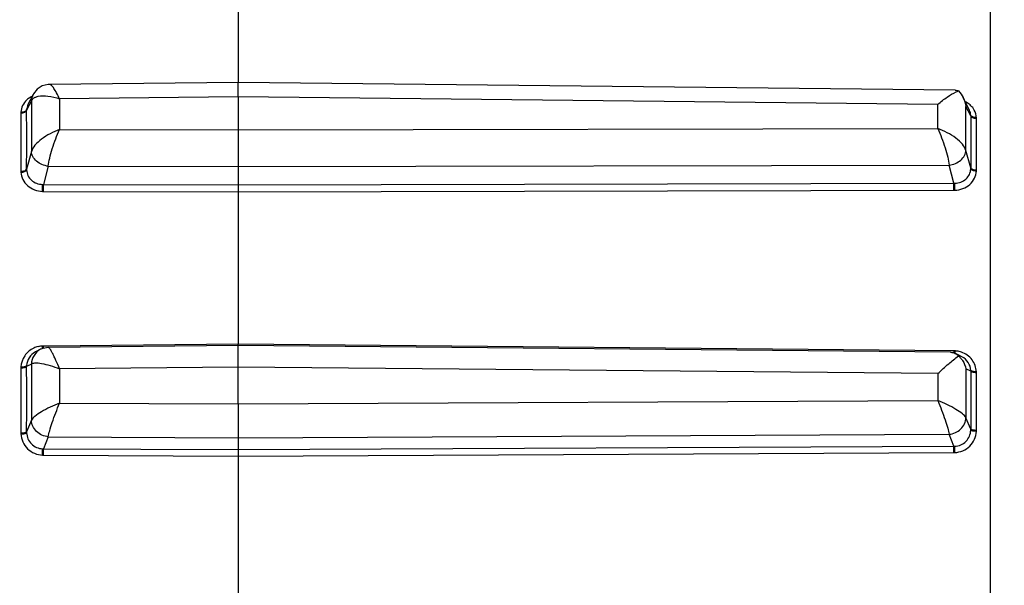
# Model space of a CAD drawing. Header units: millimetres. Extents: x 146 to 697, y 409 to 764.
# Tile 20 of 162: x 227 to 244, y 722 to 731. Entities that reach past the tile are written whole.
import ezdxf

# ---------------------------------------------------------------- set-up
doc = ezdxf.new("R2010")
doc.units = ezdxf.units.MM
doc.header["$LTSCALE"] = 65.395
doc.header["$PDMODE"] = 3
doc.header["$PDSIZE"] = 2.5
doc.layers.get('0').update_dxf_attribs({"linetype": 'CONTINUOUS'})
doc.layers.get('Defpoints').update_dxf_attribs({"linetype": 'CONTINUOUS'})
doc.layers.add('BEM', color=7, linetype='CONTINUOUS', lineweight=35)
doc.layers.add('SP223_018_00_new_view_1_BL3', color=7, linetype='CONTINUOUS')
doc.styles.get("Standard").update_dxf_attribs({"font": 'txt', "width": 0.8})
doc.styles.add('TECE Standard', font='arial.ttf', dxfattribs={"width": 0.9})
doc.dimstyles.get("Standard").update_dxf_attribs({"dimtxt": 3.5, "dimasz": 3.5, "dimexe": 1, "dimexo": 0, "dimtad": 1, "dimtxsty": 'Standard', "dimcen": 0.09, "dimadec": 0, "dimazin": 0, "dimtol": 1, "dimtp": 0.01, "dimtm": 0.01, "dimtfac": 1, "dimtofl": 0, "dimtmove": 0, "dimatfit": 3, "dimfxl": 0, "dimtolj": 1, "dimarcsym": 0})

# ---------------------------------------------------------------- blocks, each defined once
blk = doc.blocks.new('TC-9820353_VA')
at = {"layer": 'SP223_018_00_new_view_1_BL3', "color": 9, "linetype": 'Continuous'}
for p, q in [((29.009, 13.6), (29.009, 0)), ((12.385, 9.891), (12.34, 9.802)), ((12.363, 9.902), (12.362, 9.9)), ((12.422, 9.966), (12.385, 9.891)), ((12.422, 9.966), (12.422, 9.094)), ((16, 10.036), (12.91, 10.003)), ((12.91, 10.003), (12.91, 9.47)), ((28.103, 9.907), (16, 10.036)), ((28.103, 9.488), (28.103, 9.907)), ((12.242, 9.758), (12.242, 8.75)), ((28.591, 9.112), (28.591, 9.869)), ((28.629, 9.795), (28.591, 9.869)), ((28.674, 9.706), (28.629, 9.795)), ((28.771, 8.769), (28.771, 9.662)), ((12.91, 9.47), (16, 9.464)), ((16, 9.464), (28.103, 9.488)), ((12.422, 9.094), (12.34, 8.789)), ((28.674, 8.808), (28.591, 9.112)), ((12.715, 8.837), (12.63, 8.524)), ((12.715, 8.837), (16, 8.831)), ((16, 8.831), (28.299, 8.855)), ((28.383, 8.544), (28.299, 8.855)), ((12.63, 8.524), (16, 8.517)), ((16, 8.517), (28.383, 8.544)), ((12.63, 8.402), (16, 8.395)), ((16, 8.517), (16, 8.395)), ((16, 8.395), (28.383, 8.422)), ((12.718, 5.73), (12.63, 5.73)), ((16, 5.761), (12.718, 5.73)), ((28.326, 5.647), (16, 5.761)), ((16, 5.735), (16, 5.761)), ((28.383, 5.646), (28.326, 5.647)), ((12.242, 5.352), (12.242, 4.228)), ((12.422, 5.419), (12.34, 5.377)), ((12.422, 5.419), (12.422, 4.447)), ((16, 5.366), (12.91, 5.337)), ((12.91, 5.337), (12.91, 4.743)), ((28.103, 5.253), (16, 5.366)), ((28.591, 5.335), (28.591, 4.491)), ((28.674, 5.293), (28.591, 5.335)), ((28.103, 5.253), (28.103, 4.786)), ((28.771, 4.272), (28.771, 5.269)), ((16, 4.728), (28.103, 4.786)), ((12.91, 4.743), (16, 4.728)), ((12.422, 4.447), (12.34, 4.246)), ((28.674, 4.291), (28.591, 4.491)), ((12.715, 4.161), (12.63, 3.955)), ((12.715, 4.161), (16, 4.145)), ((16, 4.145), (28.299, 4.204)), ((28.383, 4), (28.299, 4.204)), ((12.63, 3.955), (16, 3.939)), ((16, 3.939), (28.383, 4)), ((16, 3.939), (16, 3.827)), ((12.63, 3.844), (16, 3.827)), ((16, 3.827), (28.383, 3.889))]:
    blk.add_line(p, q, dxfattribs=at)
at = {"layer": 'SP223_018_00_new_view_1_BL3', "color": 7, "linetype": 'Continuous'}
for p, q in [((16, 12.257), (16, 10.286)), ((15.999, 10.286), (12.738, 10.251)), ((12.738, 10.251), (12.738, 10.251)), ((28.402, 10.153), (15.999, 10.286)), ((12.45, 10.075), (12.4, 9.977)), ((12.45, 10.076), (12.45, 10.075)), ((12.4, 9.977), (12.363, 9.902)), ((16, 10.036), (16, 9.464)), ((28.613, 9.88), (28.54, 10.025)), ((28.651, 9.807), (28.613, 9.88)), ((28.651, 9.806), (28.651, 9.807)), ((16, 8.831), (16, 8.517)), ((16, 8.395), (16, 5.761)), ((12.581, 5.673), (12.492, 5.627)), ((12.492, 5.627), (12.492, 5.627)), ((12.584, 5.674), (12.581, 5.673)), ((16, 5.737), (12.718, 5.706)), ((12.718, 5.706), (12.718, 5.706)), ((28.326, 5.622), (16, 5.737)), ((28.41, 5.6), (28.406, 5.602)), ((28.468, 5.57), (28.41, 5.6)), ((28.521, 5.543), (28.468, 5.57)), ((28.521, 5.543), (28.521, 5.543)), ((16, 4.728), (16, 5.366)), ((16, 4.145), (16, 3.939)), ((16, 3.827), (16, 1.178))]:
    blk.add_line(p, q, dxfattribs=at)
for points in [[(12.738, 10.251), (12.714, 10.25), (12.61, 10.225), (12.522, 10.169), (12.458, 10.09), (12.451, 10.075)], [(12.719, 5.706), (12.619, 5.689), (12.585, 5.674)]]:
    blk.add_lwpolyline(points, dxfattribs=at)
at = {"layer": 'SP223_018_00_new_view_1_BL3', "color": 9, "linetype": 'Continuous'}
for centre, radius, start, end in [((12.589, 9.721), 0.36, 127.622, 133.2772), ((12.616, 9.68), 0.41, 116.0122, 116.8848), ((12.465, 9.759), 0.223, 176.6464, 180.377), ((12.55, 9.806), 0.211, 177.3752, 181.1806), ((-65.978, 9.295), 78.319, 359.62932, 0.37068), ((108.019, 9.257), 79.346, 179.67561, 180.32439), ((28.412, 8.803), 0.262, 357.6502, 1.0087), ((28.533, 8.768), 0.238, 356.7793, 0.3237), ((12.618, 8.869), 0.345, 269.6104, 272.0025), ((12.631, 8.745), 0.343, 267.4671, 269.8759), ((12.63, 5.325), 0.405, 103.2221, 114.1697), ((12.634, 5.309), 0.42, 92.4527, 103.1893), ((2.36, 5.653), 10.256, 0.1863, 0.4247), ((1.94, 5.651), 10.69, 0.2133, 0.4228), ((28.38, 5.324), 0.322, 88.1822, 89.4687), ((39.387, 5.565), 11.004, 179.5773, 179.7673), ((28.38, 5.325), 0.321, 86.8918, 88.184), ((38.858, 5.568), 10.461, 179.5752, 179.8013), ((28.379, 5.219), 0.427, 85.8522, 87.5138), ((28.379, 5.224), 0.422, 82.1723, 85.8561), ((28.381, 5.234), 0.412, 71.3243, 82.1892), ((12.525, 5.354), 0.283, 177.0225, 180.335), ((12.619, 5.382), 0.279, 177.7183, 181.0264), ((-85.573, 4.812), 97.914, 359.6693, 0.3307), ((126.96, 4.792), 98.287, 179.70791, 180.29209), ((28.366, 4.286), 0.308, 357.8347, 0.9296), ((28.48, 4.271), 0.291, 357.0869, 0.2932), ((12.624, 4.269), 0.314, 268.4874, 271.1161), ((12.632, 4.157), 0.313, 267.075, 269.7183)]:
    blk.add_arc(centre, radius, start, end, dxfattribs=at)
at = {"layer": 'SP223_018_00_new_view_1_BL3', "color": 7, "linetype": 'Continuous'}
blk.add_arc((28.184, 5.249), 0.416, 41.103, 48.0784, dxfattribs=at)
at = {"layer": 'SP223_018_00_new_view_1_BL3', "color": 9, "linetype": 'Continuous'}
for points, knots in [([(12.91, 10.003), (12.894, 10.037), (12.864, 10.098), (12.817, 10.177), (12.779, 10.227), (12.75, 10.251), (12.738, 10.251)], [0, 0, 0, 0, 0.368231, 0.667772, 0.880767, 1, 1, 1, 1]), ([(12.537, 10.046), (12.592, 10.058), (12.721, 10.056), (12.845, 10.026), (12.91, 10.003)], [0, 0, 0, 0, 0.449144, 1, 1, 1, 1]), ([(12.342, 9.983), (12.313, 9.956), (12.264, 9.891), (12.244, 9.811), (12.242, 9.772)], [0, 0, 0, 0, 0.510404, 1, 1, 1, 1]), ([(12.422, 9.966), (12.425, 9.971), (12.436, 9.993), (12.456, 10.011), (12.472, 10.021)], [0, 0, 0, 0, 0.238694, 1, 1, 1, 1]), ([(12.472, 10.021), (12.476, 10.024), (12.497, 10.035), (12.519, 10.042), (12.537, 10.046)], [0, 0, 0, 0, 0.231899, 1, 1, 1, 1]), ([(12.242, 9.772), (12.264, 9.773), (12.3, 9.778), (12.335, 9.802), (12.34, 9.816)], [0, 0, 0, 0, 0.5839, 1, 1, 1, 1]), ([(12.242, 9.758), (12.264, 9.758), (12.3, 9.763), (12.335, 9.787), (12.34, 9.802)], [0, 0, 0, 0, 0.585275, 1, 1, 1, 1]), ([(28.771, 9.677), (28.75, 9.677), (28.713, 9.682), (28.679, 9.706), (28.674, 9.72)], [0, 0, 0, 0, 0.584536, 1, 1, 1, 1]), ([(28.771, 9.677), (28.769, 9.723), (28.751, 9.785), (28.716, 9.837), (28.707, 9.85)], [0, 0, 0, 0, 0.74268, 1, 1, 1, 1]), ([(28.771, 9.662), (28.75, 9.663), (28.713, 9.668), (28.679, 9.692), (28.674, 9.706)], [0, 0, 0, 0, 0.585879, 1, 1, 1, 1]), ([(12.91, 9.47), (12.799, 9.43), (12.644, 9.353), (12.487, 9.212), (12.434, 9.133), (12.422, 9.094)], [0, 0, 0, 0, 0.561039, 0.806524, 1, 1, 1, 1]), ([(12.715, 8.837), (12.719, 8.884), (12.739, 8.986), (12.783, 9.144), (12.841, 9.309), (12.886, 9.418), (12.91, 9.47)], [0, 0, 0, 0, 0.210683, 0.468722, 0.741418, 1, 1, 1, 1]), ([(28.103, 9.488), (28.128, 9.436), (28.173, 9.327), (28.231, 9.162), (28.275, 9.004), (28.294, 8.902), (28.299, 8.855)], [0, 0, 0, 0, 0.258582, 0.531278, 0.789317, 1, 1, 1, 1]), ([(28.591, 9.112), (28.579, 9.151), (28.527, 9.23), (28.37, 9.371), (28.214, 9.448), (28.103, 9.488)], [0, 0, 0, 0, 0.193476, 0.438961, 1, 1, 1, 1]), ([(12.715, 8.837), (12.677, 8.841), (12.604, 8.862), (12.509, 8.92), (12.443, 8.999), (12.424, 9.064), (12.422, 9.094)], [0, 0, 0, 0, 0.272693, 0.537269, 0.780739, 1, 1, 1, 1]), ([(28.299, 8.855), (28.337, 8.859), (28.41, 8.88), (28.504, 8.938), (28.571, 9.017), (28.59, 9.082), (28.591, 9.112)], [0, 0, 0, 0, 0.272693, 0.537269, 0.780738, 1, 1, 1, 1]), ([(12.242, 8.75), (12.264, 8.75), (12.299, 8.754), (12.335, 8.775), (12.34, 8.789)], [0, 0, 0, 0, 0.596497, 1, 1, 1, 1]), ([(12.242, 8.735), (12.264, 8.735), (12.299, 8.739), (12.334, 8.759), (12.34, 8.773)], [0, 0, 0, 0, 0.595221, 1, 1, 1, 1]), ([(12.242, 8.735), (12.244, 8.692), (12.266, 8.604), (12.35, 8.495), (12.473, 8.423), (12.568, 8.404), (12.616, 8.402)], [0, 0, 0, 0, 0.235821, 0.48036, 0.736195, 1, 1, 1, 1]), ([(12.34, 8.773), (12.341, 8.74), (12.357, 8.674), (12.419, 8.591), (12.509, 8.537), (12.58, 8.524), (12.616, 8.524)], [0, 0, 0, 0, 0.2402, 0.485366, 0.738989, 1, 1, 1, 1]), ([(28.398, 8.544), (28.433, 8.544), (28.504, 8.557), (28.595, 8.611), (28.657, 8.694), (28.672, 8.76), (28.674, 8.792)], [0, 0, 0, 0, 0.261241, 0.514962, 0.760037, 1, 1, 1, 1]), ([(28.398, 8.422), (28.446, 8.424), (28.541, 8.442), (28.663, 8.515), (28.747, 8.624), (28.769, 8.711), (28.771, 8.754)], [0, 0, 0, 0, 0.264001, 0.51993, 0.764397, 1, 1, 1, 1]), ([(28.771, 8.769), (28.75, 8.769), (28.715, 8.773), (28.679, 8.794), (28.674, 8.808)], [0, 0, 0, 0, 0.595873, 1, 1, 1, 1]), ([(28.771, 8.754), (28.75, 8.754), (28.715, 8.758), (28.679, 8.779), (28.674, 8.792)], [0, 0, 0, 0, 0.594655, 1, 1, 1, 1]), ([(12.616, 8.402), (12.616, 8.413), (12.616, 8.454), (12.616, 8.494), (12.616, 8.524)], [0, 0, 0, 0, 0.260882, 1, 1, 1, 1]), ([(12.63, 8.402), (12.63, 8.413), (12.63, 8.453), (12.63, 8.494), (12.63, 8.524)], [0, 0, 0, 0, 0.261422, 1, 1, 1, 1]), ([(28.383, 8.422), (28.383, 8.432), (28.383, 8.473), (28.383, 8.514), (28.383, 8.544)], [0, 0, 0, 0, 0.261186, 1, 1, 1, 1]), ([(28.398, 8.422), (28.398, 8.433), (28.397, 8.473), (28.397, 8.514), (28.398, 8.544)], [0, 0, 0, 0, 0.260645, 1, 1, 1, 1]), ([(12.465, 5.694), (12.402, 5.665), (12.29, 5.574), (12.245, 5.436), (12.242, 5.369)], [0, 0, 0, 0, 0.505211, 1, 1, 1, 1]), ([(12.492, 5.627), (12.448, 5.605), (12.372, 5.537), (12.342, 5.44), (12.34, 5.393)], [0, 0, 0, 0, 0.508019, 1, 1, 1, 1]), ([(12.581, 5.673), (12.535, 5.649), (12.455, 5.576), (12.424, 5.471), (12.422, 5.419)], [0, 0, 0, 0, 0.497779, 1, 1, 1, 1]), ([(12.91, 5.337), (12.89, 5.385), (12.86, 5.455), (12.819, 5.542), (12.792, 5.596), (12.768, 5.641), (12.748, 5.675), (12.733, 5.695), (12.723, 5.706), (12.718, 5.706)], [0, 0, 0, 0, 0.375949, 0.542424, 0.688872, 0.811227, 0.905564, 0.968728, 1, 1, 1, 1]), ([(28.771, 5.285), (28.768, 5.358), (28.715, 5.509), (28.584, 5.6), (28.513, 5.624)], [0, 0, 0, 0, 0.49424, 1, 1, 1, 1]), ([(28.674, 5.309), (28.672, 5.356), (28.642, 5.453), (28.565, 5.521), (28.521, 5.543)], [0, 0, 0, 0, 0.492166, 1, 1, 1, 1]), ([(12.242, 5.369), (12.264, 5.369), (12.293, 5.371), (12.325, 5.381), (12.337, 5.389), (12.34, 5.393)], [0, 0, 0, 0, 0.622649, 0.851358, 1, 1, 1, 1]), ([(12.242, 5.352), (12.263, 5.353), (12.293, 5.355), (12.325, 5.365), (12.337, 5.372), (12.34, 5.377)], [0, 0, 0, 0, 0.624886, 0.853049, 1, 1, 1, 1]), ([(12.422, 5.419), (12.429, 5.425), (12.449, 5.435), (12.509, 5.442), (12.611, 5.429), (12.753, 5.393), (12.856, 5.359), (12.91, 5.337)], [0, 0, 0, 0, 0.053214, 0.129677, 0.354507, 0.655221, 1, 1, 1, 1]), ([(28.771, 5.285), (28.75, 5.285), (28.72, 5.287), (28.688, 5.297), (28.676, 5.304), (28.674, 5.309)], [0, 0, 0, 0, 0.623292, 0.851921, 1, 1, 1, 1]), ([(28.771, 5.269), (28.75, 5.269), (28.72, 5.271), (28.688, 5.281), (28.676, 5.289), (28.674, 5.293)], [0, 0, 0, 0, 0.625472, 0.853572, 1, 1, 1, 1]), ([(28.591, 4.491), (28.577, 4.517), (28.519, 4.57), (28.41, 4.643), (28.266, 4.719), (28.159, 4.764), (28.103, 4.786)], [0, 0, 0, 0, 0.158521, 0.397141, 0.687932, 1, 1, 1, 1]), ([(28.103, 4.786), (28.15, 4.677), (28.21, 4.518), (28.272, 4.323), (28.294, 4.239), (28.299, 4.204)], [0, 0, 0, 0, 0.58062, 0.827203, 1, 1, 1, 1]), ([(12.91, 4.743), (12.855, 4.72), (12.748, 4.676), (12.604, 4.6), (12.495, 4.527), (12.437, 4.474), (12.422, 4.447)], [0, 0, 0, 0, 0.311932, 0.602664, 0.841408, 1, 1, 1, 1]), ([(12.715, 4.161), (12.72, 4.196), (12.742, 4.28), (12.785, 4.417), (12.843, 4.577), (12.887, 4.687), (12.91, 4.743)], [0, 0, 0, 0, 0.172898, 0.419537, 0.70601, 1, 1, 1, 1]), ([(12.715, 4.161), (12.64, 4.166), (12.528, 4.218), (12.441, 4.34), (12.424, 4.412), (12.422, 4.447)], [0, 0, 0, 0, 0.508892, 0.759547, 1, 1, 1, 1]), ([(28.299, 4.204), (28.373, 4.211), (28.519, 4.274), (28.589, 4.42), (28.591, 4.491)], [0, 0, 0, 0, 0.513479, 1, 1, 1, 1]), ([(28.398, 4), (28.468, 4.002), (28.612, 4.06), (28.671, 4.205), (28.674, 4.274)], [0, 0, 0, 0, 0.501738, 1, 1, 1, 1]), ([(28.771, 4.272), (28.75, 4.272), (28.721, 4.274), (28.689, 4.282), (28.677, 4.287), (28.674, 4.291)], [0, 0, 0, 0, 0.634557, 0.861766, 1, 1, 1, 1]), ([(28.771, 4.256), (28.75, 4.256), (28.721, 4.257), (28.689, 4.265), (28.677, 4.27), (28.674, 4.274)], [0, 0, 0, 0, 0.632403, 0.860131, 1, 1, 1, 1]), ([(12.242, 4.228), (12.263, 4.228), (12.293, 4.23), (12.325, 4.237), (12.337, 4.243), (12.34, 4.246)], [0, 0, 0, 0, 0.635085, 0.862247, 1, 1, 1, 1]), ([(12.242, 4.212), (12.264, 4.211), (12.293, 4.213), (12.325, 4.221), (12.337, 4.226), (12.34, 4.23)], [0, 0, 0, 0, 0.632836, 0.860536, 1, 1, 1, 1]), ([(12.242, 4.212), (12.244, 4.164), (12.266, 4.069), (12.348, 3.949), (12.471, 3.867), (12.567, 3.846), (12.616, 3.844)], [0, 0, 0, 0, 0.247081, 0.49594, 0.747107, 1, 1, 1, 1]), ([(12.34, 4.23), (12.343, 4.16), (12.401, 4.016), (12.546, 3.957), (12.616, 3.955)], [0, 0, 0, 0, 0.498415, 1, 1, 1, 1]), ([(28.398, 3.889), (28.446, 3.891), (28.542, 3.912), (28.665, 3.993), (28.748, 4.114), (28.769, 4.209), (28.771, 4.256)], [0, 0, 0, 0, 0.252983, 0.50419, 0.753015, 1, 1, 1, 1]), ([(12.616, 3.844), (12.616, 3.856), (12.616, 3.893), (12.616, 3.93), (12.616, 3.955)], [0, 0, 0, 0, 0.298727, 1, 1, 1, 1]), ([(12.63, 3.844), (12.63, 3.855), (12.63, 3.892), (12.631, 3.929), (12.63, 3.955)], [0, 0, 0, 0, 0.299627, 1, 1, 1, 1]), ([(28.383, 3.889), (28.383, 3.9), (28.383, 3.937), (28.383, 3.974), (28.383, 4)], [0, 0, 0, 0, 0.299447, 1, 1, 1, 1]), ([(28.398, 3.889), (28.398, 3.9), (28.397, 3.937), (28.397, 3.974), (28.398, 4)], [0, 0, 0, 0, 0.298545, 1, 1, 1, 1])]:
    blk.add_open_spline(points, degree=3, knots=knots, dxfattribs=at)
at = {"layer": 'SP223_018_00_new_view_1_BL3', "color": 7, "linetype": 'Continuous'}
for points, knots in [([(16, 10.036), (16, 10.071), (15.999, 10.12), (15.999, 10.181), (15.999, 10.217), (15.999, 10.245), (15.999, 10.265), (15.999, 10.276), (15.999, 10.282), (15.999, 10.284), (15.999, 10.286), (15.999, 10.286)], [0, 0, 0, 0, 0.413908, 0.586728, 0.732049, 0.847719, 0.931749, 0.961457, 0.982806, 0.995686, 1, 1, 1, 1]), ([(28.103, 9.907), (28.156, 9.952), (28.257, 10.031), (28.367, 10.098), (28.421, 10.122)], [0, 0, 0, 0, 0.540027, 1, 1, 1, 1]), ([(16, 9.464), (16, 9.409), (16.002, 9.198), (16.002, 8.987), (16, 8.831)], [0, 0, 0, 0, 0.257775, 1, 1, 1, 1]), ([(16, 5.366), (16, 5.392), (15.999, 5.441), (15.999, 5.512), (15.999, 5.575), (15.999, 5.63), (15.999, 5.674), (15.999, 5.703), (15.999, 5.72), (15.999, 5.729), (16, 5.733), (15.999, 5.737), (16, 5.737)], [0, 0, 0, 0, 0.20718, 0.400239, 0.57304, 0.721065, 0.840484, 0.928259, 0.959465, 0.981863, 0.995381, 1, 1, 1, 1]), ([(28.103, 5.253), (28.165, 5.312), (28.281, 5.418), (28.403, 5.517), (28.462, 5.558)], [0, 0, 0, 0, 0.539847, 1, 1, 1, 1]), ([(28.406, 5.602), (28.411, 5.599), (28.432, 5.588), (28.45, 5.572), (28.462, 5.558)], [0, 0, 0, 0, 0.241063, 1, 1, 1, 1]), ([(28.498, 5.522), (28.51, 5.508), (28.553, 5.452), (28.581, 5.386), (28.591, 5.335)], [0, 0, 0, 0, 0.261605, 1, 1, 1, 1]), ([(16, 4.728), (16, 4.67), (16.001, 4.476), (16.002, 4.282), (16, 4.145)], [0, 0, 0, 0, 0.296939, 1, 1, 1, 1])]:
    blk.add_open_spline(points, degree=3, knots=knots, dxfattribs=at)
at = {"layer": 'SP223_018_00_new_view_1_BL3', "color": 9, "linetype": 'Continuous'}
for points in [[(12.45, 10.075), (12.433, 10.041), (12.424, 10.003), (12.422, 9.966)], [(12.362, 9.9), (12.349, 9.874), (12.341, 9.845), (12.34, 9.816)], [(12.431, 10.045), (12.409, 10.034), (12.388, 10.021), (12.369, 10.006)], [(28.644, 9.911), (28.623, 9.927), (28.601, 9.941), (28.577, 9.953)], [(28.707, 9.85), (28.689, 9.873), (28.668, 9.893), (28.644, 9.911)], [(28.674, 9.72), (28.672, 9.75), (28.664, 9.78), (28.651, 9.806)], [(28.674, 9.706), (28.674, 9.711), (28.674, 9.715), (28.673, 9.72)], [(28.771, 9.662), (28.772, 9.667), (28.772, 9.672), (28.771, 9.677)], [(12.242, 8.75), (12.242, 8.745), (12.242, 8.74), (12.243, 8.735)], [(12.34, 8.789), (12.34, 8.783), (12.339, 8.778), (12.34, 8.773)], [(28.383, 8.544), (28.388, 8.544), (28.393, 8.544), (28.398, 8.544)], [(28.383, 8.422), (28.388, 8.422), (28.393, 8.422), (28.398, 8.422)], [(12.63, 5.73), (12.625, 5.73), (12.621, 5.73), (12.616, 5.729)], [(28.674, 5.293), (28.674, 5.298), (28.674, 5.303), (28.673, 5.309)], [(28.771, 5.269), (28.772, 5.274), (28.772, 5.279), (28.771, 5.285)], [(12.242, 4.228), (12.242, 4.223), (12.242, 4.217), (12.243, 4.212)], [(12.34, 4.246), (12.34, 4.241), (12.339, 4.235), (12.34, 4.23)], [(28.383, 4), (28.388, 4), (28.393, 4), (28.398, 4)], [(28.383, 3.889), (28.388, 3.889), (28.393, 3.889), (28.398, 3.889)]]:
    blk.add_open_spline(points, degree=3, dxfattribs=at)
at = {"layer": 'SP223_018_00_new_view_1_BL3', "color": 7, "linetype": 'Continuous'}
for points in [[(28.402, 10.153), (28.423, 10.153), (28.444, 10.148), (28.462, 10.138)], [(28.421, 10.122), (28.434, 10.128), (28.448, 10.133), (28.462, 10.138)], [(28.462, 10.138), (28.493, 10.104), (28.52, 10.066), (28.54, 10.025)], [(28.54, 10.025), (28.565, 9.976), (28.582, 9.923), (28.591, 9.869)], [(28.326, 5.622), (28.353, 5.621), (28.381, 5.615), (28.406, 5.602)]]:
    blk.add_open_spline(points, degree=3, dxfattribs=at)
blk = doc.blocks.new('*D10')
at = {"layer": 'BEM', "color": 0, "lineweight": 13, "transparency": 16777216}
for p, q in [((194, 727.471), (194, 759.521)), ((332.413, 709.5), (332.413, 759.521)), ((199, 757.121), (327.413, 757.121))]:
    blk.add_line(p, q, dxfattribs=at)
at = {"layer": 'BEM', "color": 0, "transparency": 16777216}
for points in [[(199, 757.954), (199, 756.288), (194, 757.121)], [(327.413, 757.954), (327.413, 756.288), (332.413, 757.121)]]:
    blk.add_solid(points, dxfattribs=at)
at = {"layer": 'Defpoints', "color": 0, "transparency": 16777216}
for p in [(332.413, 757.121), (194, 727.471), (332.413, 709.5)]:
    blk.add_point(p, dxfattribs=at)
at = {"layer": 'BEM', "color": 0, "transparency": 16777216, "insert": (263.206, 760.876), "char_height": 5, "attachment_point": 5, "style": 'TECE Standard'}
blk.add_mtext('\\A1;138', dxfattribs=at)

msp = doc.modelspace()

# ---------------------------------------------------------------- block references
msp.add_blockref('TC-9820353_VA', (215, 720))

# ---------------------------------------------------------------- dimensions: what is measured, and where the dimension line sits
at = {"layer": 'BEM'}
dim = msp.add_linear_dim(base=(332.413, 757.121), p1=(194, 727.471), p2=(332.413, 709.5), dimstyle='Standard', override={"dimscale": 2, "dimtxt": 2.5, "dimasz": 2.5, "dimexe": 1.2, "dimexo": 0, "dimgap": 0.6, "dimdec": 0, "dimzin": 0, "dimtxsty": 'TECE Standard', "dimcen": 1.5, "dimazin": 2, "dimtol": 0, "dimtdec": 0, "dimtofl": 1, "dimtzin": 0, "dimlwd": 13, "dimlwe": 13}, dxfattribs=at)
dim.commit()
dim.dimension.update_dxf_attribs({"geometry": '*D10', "text_midpoint": (263.206, 760.876)})

doc.saveas('drawing.dxf')
